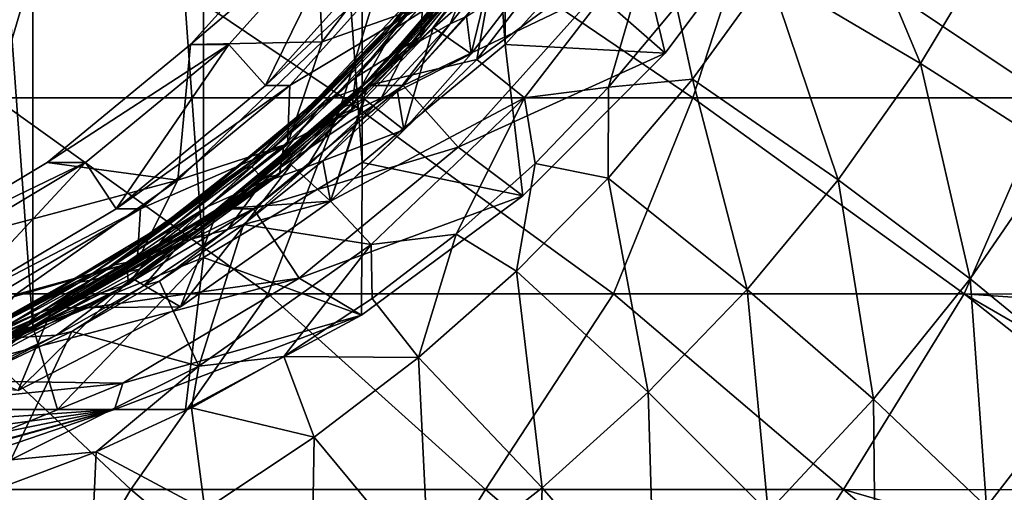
# Model space of a CAD drawing. Header units: metres. Extents: x -31 to 167, y -24 to 31.
# Tile 142 of 155: x 153.03 to 161.37, y -11.68 to -7.67. Entities that reach past the tile are written whole.
import ezdxf

# ---------------------------------------------------------------- set-up
doc = ezdxf.new("R2010")
doc.units = ezdxf.units.M
doc.layers.add('solid_12_381_042_XXX', color=7, linetype='CONTINUOUS')

msp = doc.modelspace()

# ---------------------------------------------------------------- linework, layer by layer
at = {"layer": 'solid_12_381_042_XXX'}
for points in [[(151.625015, -10.629956, 97.097946), (151.625031, 10.629952, 97.097954), (153.138, -10.272408, 97.503349)], [(153.138, -10.272408, 97.503349), (151.625031, 10.629952, 97.097954), (153.138062, 10.272389, 97.503365)], [(153.138, -10.272408, 97.503349), (153.138062, 10.272389, 97.503365), (154.582962, -9.685396, 97.890526)], [(154.582962, -9.685396, 97.890526), (153.138062, 10.272389, 97.503365), (154.583054, 9.685351, 97.890549)], [(154.582962, -9.685396, 97.890526), (154.583054, 9.685351, 97.890549), (155.927505, -8.881629, 98.250793)], [(155.927505, -8.881629, 98.250793), (154.583054, 9.685351, 97.890549), (155.927658, 8.881525, 98.250832)], [(155.927505, -8.881629, 98.250793), (155.927658, 8.881525, 98.250832), (157.140228, -7.880441, 98.575745)], [(157.140228, -7.880441, 98.575745), (155.927658, 8.881525, 98.250832), (157.14035, 7.880322, 98.575775)], [(157.140228, -7.880441, 98.575745), (157.14035, 7.880322, 98.575775), (158.195862, -6.70262, 98.858597)], [(157.196518, -6.405359, 106.255547), (156.724854, -7.043735, 106.163345), (156.194397, -7.688446, 106.008949)], [(156.20488, -7.699141, 105.966324), (157.196518, -6.405359, 106.255547), (156.194397, -7.688446, 106.008949)], [(156.346909, -7.584199, 105.963005), (157.196518, -6.405359, 106.255547), (156.20488, -7.699141, 105.966324)], [(160.657745, -8.041588, 103.83017), (159.372421, -7.281584, 102.613968), (159.947784, -6.343951, 102.720695)], [(161.277283, -7.005145, 103.943497), (160.657745, -8.041588, 103.83017), (159.947784, -6.343951, 102.720695)], [(155.529922, -6.702749, 108.80761), (156.629486, -6.506598, 109.102234), (155.590027, -7.85603, 108.823715)], [(156.422424, -7.563642, 106.730179), (155.590027, -7.85603, 108.823715), (156.629486, -6.506598, 109.102234)], [(156.113983, -7.797454, 106.074997), (157.121048, -6.509758, 106.368484), (156.194687, -7.751673, 106.129623)], [(156.534592, -7.282554, 106.153458), (157.121048, -6.509758, 106.368484), (156.113983, -7.797454, 106.074997)], [(157.121048, -6.509758, 106.368484), (156.731995, -7.101143, 106.285881), (156.194687, -7.751673, 106.129623)], [(158.496002, -7.953513, 99.647316), (159.521652, -6.575198, 99.922134), (157.913315, -7.441215, 103.493401)], [(158.195862, -6.70262, 98.858597), (159.521652, -6.575198, 99.922134), (158.496002, -7.953513, 99.647316)], [(152.814667, -8.331049, 115.314102), (153.306503, -6.666931, 115.36306), (150.286087, -6.666931, 115.450005)], [(152.814667, -8.331049, 115.314102), (155.770203, -8.331049, 115.223045), (153.306503, -6.666931, 115.36306)], [(155.770203, -8.331049, 115.223045), (156.282074, -6.666931, 115.27021), (153.306503, -6.666931, 115.36306)], [(155.770203, -8.331049, 115.223045), (158.729965, -8.331049, 115.125565), (156.282074, -6.666931, 115.27021)], [(158.729965, -8.331049, 115.125565), (159.272049, -6.666931, 115.170837), (156.282074, -6.666931, 115.27021)], [(156.900803, -8.00842, 104.763176), (157.956299, -6.630732, 105.046005), (158.404831, -6.900628, 104.712143)], [(157.07959, -6.998419, 104.460571), (157.956299, -6.630732, 105.046005), (156.900803, -8.00842, 104.763176)], [(158.729965, -8.331049, 115.125565), (161.75148, -8.331049, 115.022156), (159.272049, -6.666931, 115.170837)], [(161.75148, -8.331049, 115.022156), (162.334137, -6.666931, 115.065666), (159.272049, -6.666931, 115.170837)], [(155.853546, -6.70262, 107.600227), (155.529922, -6.702749, 108.80761), (154.474625, -7.880207, 108.524841)], [(154.797913, -7.880441, 107.317368), (155.853546, -6.70262, 107.600227), (154.474625, -7.880207, 108.524841)], [(154.474625, -7.880207, 108.524841), (155.529922, -6.702749, 108.80761), (155.590027, -7.85603, 108.823715)], [(155.110092, -8.228529, 107.401024), (155.853546, -6.70262, 107.600227), (154.797913, -7.880441, 107.317368)], [(155.110092, -8.228529, 107.401024), (156.212463, -6.998526, 107.696396), (155.853546, -6.70262, 107.600227)], [(157.140228, -7.880441, 98.575745), (158.195862, -6.70262, 98.858597), (158.496002, -7.953513, 99.647316)], [(157.089432, -6.900057, 105.268646), (156.850647, -7.235652, 105.24279), (156.016479, -8.152331, 104.956772)], [(157.089432, -6.900057, 105.268646), (156.016479, -8.152331, 104.956772), (156.984253, -7.044676, 105.192375)], [(156.900803, -8.00842, 104.763176), (158.404831, -6.900628, 104.712143), (157.302246, -8.332021, 104.416702)], [(158.015747, -8.242976, 102.069931), (157.302246, -8.332021, 104.416702), (158.404831, -6.900628, 104.712143)], [(158.015747, -8.242976, 102.069931), (158.404831, -6.900628, 104.712143), (158.590378, -7.551657, 102.180603)], [(156.419601, -6.998419, 106.923683), (156.212463, -6.998526, 107.696396), (155.110092, -8.228529, 107.401024)], [(155.31694, -8.228732, 106.62822), (156.419601, -6.998419, 106.923683), (155.110092, -8.228529, 107.401024)], [(155.31694, -8.228732, 106.62822), (156.422424, -7.563642, 106.730179), (156.419601, -6.998419, 106.923683)], [(155.976929, -8.228732, 104.165115), (157.07959, -6.998419, 104.460571), (156.900803, -8.00842, 104.763176)], [(157.376953, -6.998779, 103.349678), (157.07959, -6.998419, 104.460571), (155.976929, -8.228732, 104.165115)], [(156.274658, -8.22865, 103.054321), (157.376953, -6.998779, 103.349678), (155.976929, -8.228732, 104.165115)], [(157.913315, -7.441215, 103.493401), (157.376953, -6.998779, 103.349678), (156.274658, -8.22865, 103.054321)], [(161.820343, -8.785845, 105.073074), (160.657745, -8.041588, 103.83017), (161.277283, -7.005145, 103.943497)], [(162.477646, -7.64992, 105.181046), (161.820343, -8.785845, 105.073074), (161.277283, -7.005145, 103.943497)], [(156.016479, -8.152331, 104.956772), (156.453857, -7.689173, 105.038002), (156.984253, -7.044676, 105.192375)], [(156.534592, -7.282554, 106.153458), (156.194397, -7.688446, 106.008949), (156.724854, -7.043735, 106.163345)], [(156.893005, -7.187537, 105.120079), (156.984253, -7.044676, 105.192375), (156.453857, -7.689173, 105.038002)], [(157.06427, -7.085733, 105.092918), (156.52916, -7.735775, 104.937248), (156.85289, -7.95864, 104.811058)], [(156.958038, -7.155755, 105.094406), (156.52916, -7.735775, 104.937248), (157.06427, -7.085733, 105.092918)], [(157.2108, -7.030296, 105.468697), (156.81279, -7.641522, 105.010246), (156.673416, -7.705002, 105.312363)], [(157.2108, -7.030296, 105.468697), (156.673416, -7.705002, 105.312363), (156.852081, -7.280391, 105.274323)], [(157.06427, -7.085733, 105.092918), (156.85289, -7.95864, 104.811058), (157.370529, -7.280159, 104.97831)], [(155.846329, -8.383915, 104.771835), (156.52916, -7.735775, 104.937248), (156.958038, -7.155755, 105.094406)], [(155.846329, -8.383915, 104.771835), (156.958038, -7.155755, 105.094406), (156.893005, -7.187537, 105.120079)], [(156.577988, -7.509107, 106.331039), (156.194687, -7.751673, 106.129623), (156.731995, -7.101143, 106.285881)], [(156.423172, -7.815879, 105.857658), (156.577988, -7.509107, 106.331039), (156.961334, -7.158518, 106.014099)], [(156.44223, -7.535995, 105.958313), (156.423172, -7.815879, 105.857658), (156.961334, -7.158518, 106.014099)], [(156.016479, -8.152331, 104.956772), (156.850647, -7.235652, 105.24279), (155.729782, -8.451818, 104.917732)], [(155.729782, -8.451818, 104.917732), (156.850647, -7.235652, 105.24279), (156.30394, -7.91761, 105.115128)], [(155.778397, -8.406067, 104.796715), (156.893005, -7.187537, 105.120079), (155.878647, -8.2905, 104.871323)], [(155.846329, -8.383915, 104.771835), (156.893005, -7.187537, 105.120079), (155.778397, -8.406067, 104.796715)], [(156.893005, -7.187537, 105.120079), (156.453857, -7.689173, 105.038002), (155.878647, -8.2905, 104.871323)], [(156.850647, -7.235652, 105.24279), (156.852081, -7.280391, 105.274323), (156.30394, -7.91761, 105.115128)], [(156.534592, -7.282554, 106.153458), (155.402161, -8.493095, 105.825127), (156.194397, -7.688446, 106.008949)], [(156.534592, -7.282554, 106.153458), (156.113983, -7.797454, 106.074997), (155.402161, -8.493095, 105.825127)], [(156.673416, -7.705002, 105.312363), (156.30394, -7.91761, 105.115128), (156.852081, -7.280391, 105.274323)], [(156.81279, -7.641522, 105.010246), (157.370529, -7.280159, 104.97831), (156.85289, -7.95864, 104.811058)], [(159.372421, -7.281584, 102.613968), (158.725021, -8.172798, 102.49955), (158.590378, -7.551657, 102.180603)], [(159.959854, -9.026975, 103.708672), (158.725021, -8.172798, 102.49955), (159.372421, -7.281584, 102.613968)], [(160.657745, -8.041588, 103.83017), (159.959854, -9.026975, 103.708672), (159.372421, -7.281584, 102.613968)], [(156.740829, -8.749337, 103.17923), (157.913315, -7.441215, 103.493401), (156.274658, -8.22865, 103.054321)], [(158.496002, -7.953513, 99.647316), (157.913315, -7.441215, 103.493401), (156.740829, -8.749337, 103.17923)], [(155.169586, -8.76063, 105.622345), (155.873093, -8.15922, 105.793243), (156.346909, -7.584199, 105.963005)], [(155.169586, -8.76063, 105.622345), (156.346909, -7.584199, 105.963005), (156.20488, -7.699141, 105.966324)], [(156.422424, -7.563642, 106.730179), (155.296875, -8.728908, 106.428589), (155.590027, -7.85603, 108.823715)], [(155.31694, -8.228732, 106.62822), (155.296875, -8.728908, 106.428589), (156.422424, -7.563642, 106.730179)], [(156.44223, -7.535995, 105.958313), (155.873093, -8.15922, 105.793243), (156.423172, -7.815879, 105.857658)], [(156.346909, -7.584199, 105.963005), (155.873093, -8.15922, 105.793243), (156.44223, -7.535995, 105.958313)], [(156.577988, -7.509107, 106.331039), (155.918304, -8.244272, 106.139816), (156.194687, -7.751673, 106.129623)], [(156.423172, -7.815879, 105.857658), (155.918304, -8.244272, 106.139816), (156.577988, -7.509107, 106.331039)], [(158.725021, -8.172798, 102.49955), (158.015747, -8.242976, 102.069931), (158.590378, -7.551657, 102.180603)], [(156.226639, -8.278629, 104.853188), (156.81279, -7.641522, 105.010246), (156.85289, -7.95864, 104.811058)], [(156.673416, -7.705002, 105.312363), (156.81279, -7.641522, 105.010246), (156.226639, -8.278629, 104.853188)], [(155.01236, -8.85401, 105.621506), (156.20488, -7.699141, 105.966324), (155.619141, -8.289907, 105.842255)], [(155.169586, -8.76063, 105.622345), (156.20488, -7.699141, 105.966324), (155.01236, -8.85401, 105.621506)], [(155.402161, -8.493095, 105.825127), (155.619141, -8.289907, 105.842255), (156.194397, -7.688446, 106.008949)], [(155.918304, -8.244272, 106.139816), (155.612778, -8.357007, 105.961166), (156.194687, -7.751673, 106.129623)], [(156.113983, -7.797454, 106.074997), (156.194687, -7.751673, 106.129623), (155.612778, -8.357007, 105.961166)], [(156.20488, -7.699141, 105.966324), (156.194397, -7.688446, 106.008949), (155.619141, -8.289907, 105.842255)], [(155.846329, -8.383915, 104.771835), (155.948242, -8.342602, 104.76899), (156.52916, -7.735775, 104.937248)], [(156.016479, -8.152331, 104.956772), (155.878647, -8.2905, 104.871323), (156.453857, -7.689173, 105.038002)], [(156.52916, -7.735775, 104.937248), (155.948242, -8.342602, 104.76899), (156.28154, -8.603551, 104.628212)], [(156.673416, -7.705002, 105.312363), (156.226639, -8.278629, 104.853188), (156.088211, -8.335328, 105.143036)], [(156.673416, -7.705002, 105.312363), (156.088211, -8.335328, 105.143036), (156.30394, -7.91761, 105.115128)], [(156.52916, -7.735775, 104.937248), (156.28154, -8.603551, 104.628212), (156.85289, -7.95864, 104.811058)], [(154.907883, -8.942358, 105.726486), (156.113983, -7.797454, 106.074997), (154.989944, -8.913939, 105.78157)], [(155.402161, -8.493095, 105.825127), (156.113983, -7.797454, 106.074997), (154.907883, -8.942358, 105.726486)], [(156.113983, -7.797454, 106.074997), (155.612778, -8.357007, 105.961166), (154.989944, -8.913939, 105.78157)], [(155.841171, -8.427585, 105.689079), (155.918304, -8.244272, 106.139816), (156.423172, -7.815879, 105.857658)], [(155.873093, -8.15922, 105.793243), (155.841171, -8.427585, 105.689079), (156.423172, -7.815879, 105.857658)], [(153.261414, -8.881849, 108.19976), (154.474625, -7.880207, 108.524841), (154.368057, -9.029867, 108.496284)], [(154.797913, -7.880441, 107.317368), (154.474625, -7.880207, 108.524841), (153.261414, -8.881849, 108.19976)], [(153.58519, -8.881629, 106.992424), (154.797913, -7.880441, 107.317368), (153.261414, -8.881849, 108.19976)], [(153.843826, -9.273973, 107.061722), (154.797913, -7.880441, 107.317368), (153.58519, -8.881629, 106.992424)], [(153.843826, -9.273973, 107.061722), (155.110092, -8.228529, 107.401024), (154.797913, -7.880441, 107.317368)], [(154.474625, -7.880207, 108.524841), (155.590027, -7.85603, 108.823715), (154.368057, -9.029867, 108.496284)], [(155.296875, -8.728908, 106.428589), (154.368057, -9.029867, 108.496284), (155.590027, -7.85603, 108.823715)], [(156.088211, -8.335328, 105.143036), (155.710175, -8.510764, 104.943428), (156.30394, -7.91761, 105.115128)], [(155.729782, -8.451818, 104.917732), (156.30394, -7.91761, 105.115128), (155.710175, -8.510764, 104.943428)], [(155.927505, -8.881629, 98.250793), (157.140228, -7.880441, 98.575745), (157.288101, -9.162435, 99.323662)], [(157.140228, -7.880441, 98.575745), (158.496002, -7.953513, 99.647316), (157.288101, -9.162435, 99.323662)], [(156.226639, -8.278629, 104.853188), (156.85289, -7.95864, 104.811058), (156.28154, -8.603551, 104.628212)], [(157.288101, -9.162435, 99.323662), (158.496002, -7.953513, 99.647316), (156.740829, -8.749337, 103.17923)], [(155.659424, -9.208609, 104.430557), (156.900803, -8.00842, 104.763176), (157.302246, -8.332021, 104.416702)], [(155.976929, -8.228732, 104.165115), (156.900803, -8.00842, 104.763176), (155.659424, -9.208609, 104.430557)], [(161.078964, -9.866736, 104.957329), (159.959854, -9.026975, 103.708672), (160.657745, -8.041588, 103.83017)], [(161.820343, -8.785845, 105.073074), (161.078964, -9.866736, 104.957329), (160.657745, -8.041588, 103.83017)], [(156.016479, -8.152331, 104.956772), (155.729782, -8.451818, 104.917732), (154.752899, -9.243715, 104.59243)], [(156.016479, -8.152331, 104.956772), (154.752899, -9.243715, 104.59243), (155.878647, -8.2905, 104.871323)], [(155.169586, -8.76063, 105.622345), (155.264145, -8.732387, 105.617363), (155.873093, -8.15922, 105.793243)], [(155.873093, -8.15922, 105.793243), (155.264145, -8.732387, 105.617363), (155.841171, -8.427585, 105.689079)], [(158.725021, -8.172798, 102.49955), (158.010971, -9.013711, 102.379692), (158.015747, -8.242976, 102.069931)], [(159.189194, -9.95698, 103.581398), (158.010971, -9.013711, 102.379692), (158.725021, -8.172798, 102.49955)], [(159.959854, -9.026975, 103.708672), (159.189194, -9.95698, 103.581398), (158.725021, -8.172798, 102.49955)], [(155.31694, -8.228732, 106.62822), (155.110092, -8.228529, 107.401024), (153.843826, -9.273973, 107.061722)], [(154.050476, -9.274331, 106.288879), (155.31694, -8.228732, 106.62822), (153.843826, -9.273973, 107.061722)], [(154.050476, -9.274331, 106.288879), (155.296875, -8.728908, 106.428589), (155.31694, -8.228732, 106.62822)], [(156.274658, -8.22865, 103.054321), (155.976929, -8.228732, 104.165115), (154.710464, -9.274331, 103.825768)], [(155.008362, -9.274079, 102.715019), (156.274658, -8.22865, 103.054321), (154.710464, -9.274331, 103.825768)], [(154.710464, -9.274331, 103.825768), (155.976929, -8.228732, 104.165115), (155.659424, -9.208609, 104.430557)], [(156.740829, -8.749337, 103.17923), (156.274658, -8.22865, 103.054321), (155.008362, -9.274079, 102.715019)], [(155.918304, -8.244272, 106.139816), (155.08313, -9.015095, 105.899155), (155.612778, -8.357007, 105.961166)], [(155.227783, -8.983251, 105.512199), (155.08313, -9.015095, 105.899155), (155.918304, -8.244272, 106.139816)], [(155.227783, -8.983251, 105.512199), (155.918304, -8.244272, 106.139816), (155.841171, -8.427585, 105.689079)], [(157.392334, -8.889572, 101.949402), (157.302246, -8.332021, 104.416702), (158.015747, -8.242976, 102.069931)], [(158.010971, -9.013711, 102.379692), (157.392334, -8.889572, 101.949402), (158.015747, -8.242976, 102.069931)], [(152.198517, -9.993509, 115.257828), (155.131256, -9.993509, 115.168953), (152.814667, -8.331049, 115.314102)], [(155.131256, -9.993509, 115.168953), (155.770203, -8.331049, 115.223045), (152.814667, -8.331049, 115.314102)], [(155.01236, -8.85401, 105.621506), (155.619141, -8.289907, 105.842255), (154.348404, -9.348578, 105.476143)], [(155.402161, -8.493095, 105.825127), (154.348404, -9.348578, 105.476143), (155.619141, -8.289907, 105.842255)], [(155.778397, -8.406067, 104.796715), (155.878647, -8.2905, 104.871323), (154.607819, -9.349072, 104.505188)], [(154.752899, -9.243715, 104.59243), (154.607819, -9.349072, 104.505188), (155.878647, -8.2905, 104.871323)], [(155.131256, -9.993509, 115.168953), (158.055939, -9.993509, 115.073822), (155.770203, -8.331049, 115.223045)], [(156.088211, -8.335328, 105.143036), (155.595337, -8.867712, 104.684029), (155.458588, -8.917649, 104.961609)], [(156.088211, -8.335328, 105.143036), (155.458588, -8.917649, 104.961609), (155.710175, -8.510764, 104.943428)], [(155.595337, -8.867712, 104.684029), (156.226639, -8.278629, 104.853188), (156.28154, -8.603551, 104.628212)], [(156.088211, -8.335328, 105.143036), (156.226639, -8.278629, 104.853188), (155.595337, -8.867712, 104.684029)], [(155.659424, -9.208609, 104.430557), (157.302246, -8.332021, 104.416702), (156.005859, -9.577355, 104.069336)], [(158.055939, -9.993509, 115.073822), (158.729965, -8.331049, 115.125565), (155.770203, -8.331049, 115.223045)], [(156.723495, -9.487844, 101.819595), (156.005859, -9.577355, 104.069336), (157.302246, -8.332021, 104.416702)], [(156.723495, -9.487844, 101.819595), (157.302246, -8.332021, 104.416702), (157.392334, -8.889572, 101.949402)], [(158.055939, -9.993509, 115.073822), (161.028702, -9.993509, 114.97271), (158.729965, -8.331049, 115.125565)], [(161.028702, -9.993509, 114.97271), (161.75148, -8.331049, 115.022156), (158.729965, -8.331049, 115.125565)], [(161.028702, -9.993509, 114.97271), (164.093872, -9.996346, 114.866966), (161.75148, -8.331049, 115.022156)], [(154.481171, -9.45365, 104.423233), (155.778397, -8.406067, 104.796715), (154.607819, -9.349072, 104.505188)], [(154.549896, -9.441866, 104.398552), (155.778397, -8.406067, 104.796715), (154.481171, -9.45365, 104.423233)], [(154.549896, -9.441866, 104.398552), (155.326202, -8.901114, 104.589539), (155.846329, -8.383915, 104.771835)], [(154.549896, -9.441866, 104.398552), (155.846329, -8.383915, 104.771835), (155.778397, -8.406067, 104.796715)], [(155.08313, -9.015095, 105.899155), (154.989944, -8.913939, 105.78157), (155.612778, -8.357007, 105.961166)], [(155.948242, -8.342602, 104.76899), (155.326202, -8.901114, 104.589539), (155.659424, -9.208609, 104.430557)], [(155.846329, -8.383915, 104.771835), (155.326202, -8.901114, 104.589539), (155.948242, -8.342602, 104.76899)], [(155.948242, -8.342602, 104.76899), (155.659424, -9.208609, 104.430557), (156.28154, -8.603551, 104.628212)], [(155.402161, -8.493095, 105.825127), (154.088684, -9.528232, 105.447166), (154.348404, -9.348578, 105.476143)], [(155.402161, -8.493095, 105.825127), (154.907883, -8.942358, 105.726486), (154.088684, -9.528232, 105.447166)], [(154.752899, -9.243715, 104.59243), (155.729782, -8.451818, 104.917732), (154.427078, -9.495851, 104.542793)], [(154.427078, -9.495851, 104.542793), (155.729782, -8.451818, 104.917732), (155.075333, -9.055759, 104.760536)], [(155.729782, -8.451818, 104.917732), (155.710175, -8.510764, 104.943428), (155.075333, -9.055759, 104.760536)], [(155.264145, -8.732387, 105.617363), (155.227783, -8.983251, 105.512199), (155.841171, -8.427585, 105.689079)], [(155.458588, -8.917649, 104.961609), (155.075333, -9.055759, 104.760536), (155.710175, -8.510764, 104.943428)], [(155.595337, -8.867712, 104.684029), (156.28154, -8.603551, 104.628212), (155.659424, -9.208609, 104.430557)], [(155.296875, -8.728908, 106.428589), (154.022583, -9.716478, 106.087143), (154.368057, -9.029867, 108.496284)], [(154.050476, -9.274331, 106.288879), (154.022583, -9.716478, 106.087143), (155.296875, -8.728908, 106.428589)], [(155.264145, -8.732387, 105.617363), (154.616364, -9.255749, 105.430931), (155.227783, -8.983251, 105.512199)], [(155.169586, -8.76063, 105.622345), (154.616364, -9.255749, 105.430931), (155.264145, -8.732387, 105.617363)], [(155.39476, -9.860728, 102.81855), (156.740829, -8.749337, 103.17923), (155.008362, -9.274079, 102.715019)], [(157.288101, -9.162435, 99.323662), (156.740829, -8.749337, 103.17923), (155.39476, -9.860728, 102.81855)], [(153.818939, -9.751759, 105.234306), (154.616364, -9.255749, 105.430931), (155.169586, -8.76063, 105.622345)], [(153.818939, -9.751759, 105.234306), (155.169586, -8.76063, 105.622345), (155.01236, -8.85401, 105.621506)], [(162.07811, -10.686726, 106.235611), (161.078964, -9.866736, 104.957329), (161.820343, -8.785845, 105.073074)], [(153.58519, -8.881629, 106.992424), (153.261414, -8.881849, 108.19976), (151.917206, -9.685308, 107.839584)], [(152.240646, -9.685396, 106.632156), (153.58519, -8.881629, 106.992424), (151.917206, -9.685308, 107.839584)], [(151.917206, -9.685308, 107.839584), (153.261414, -8.881849, 108.19976), (154.368057, -9.029867, 108.496284)], [(152.439804, -10.113314, 106.685516), (153.58519, -8.881629, 106.992424), (152.240646, -9.685396, 106.632156)], [(152.439804, -10.113314, 106.685516), (153.843826, -9.273973, 107.061722), (153.58519, -8.881629, 106.992424)], [(153.651169, -9.820298, 105.230629), (155.01236, -8.85401, 105.621506), (154.348404, -9.348578, 105.476143)], [(153.818939, -9.751759, 105.234306), (155.01236, -8.85401, 105.621506), (153.651169, -9.820298, 105.230629)], [(155.326202, -8.901114, 104.589539), (153.976624, -9.86096, 104.202118), (154.38913, -10.104666, 104.078636)], [(154.549896, -9.441866, 104.398552), (153.976624, -9.86096, 104.202118), (155.326202, -8.901114, 104.589539)], [(154.042053, -9.784568, 105.600121), (154.327545, -9.4219, 105.591133), (154.989944, -8.913939, 105.78157)], [(155.08313, -9.015095, 105.899155), (154.042053, -9.784568, 105.600121), (154.989944, -8.913939, 105.78157)], [(154.907883, -8.942358, 105.726486), (154.989944, -8.913939, 105.78157), (154.327545, -9.4219, 105.591133)], [(155.326202, -8.901114, 104.589539), (154.38913, -10.104666, 104.078636), (155.659424, -9.208609, 104.430557)], [(154.582962, -9.685396, 97.890526), (155.927505, -8.881629, 98.250793), (155.923325, -10.176752, 98.95797)], [(155.458588, -8.917649, 104.961609), (154.922531, -9.405351, 104.503754), (154.788193, -9.448647, 104.768806)], [(155.458588, -8.917649, 104.961609), (154.788193, -9.448647, 104.768806), (155.075333, -9.055759, 104.760536)], [(154.922531, -9.405351, 104.503754), (155.595337, -8.867712, 104.684029), (155.659424, -9.208609, 104.430557)], [(155.458588, -8.917649, 104.961609), (155.595337, -8.867712, 104.684029), (154.922531, -9.405351, 104.503754)], [(155.927505, -8.881629, 98.250793), (157.288101, -9.162435, 99.323662), (155.923325, -10.176752, 98.95797)], [(157.235596, -9.801684, 102.256493), (156.723495, -9.487844, 101.819595), (157.392334, -8.889572, 101.949402)], [(158.010971, -9.013711, 102.379692), (157.235596, -9.801684, 102.256493), (157.392334, -8.889572, 101.949402)], [(153.535538, -9.896005, 105.332619), (154.907883, -8.942358, 105.726486), (153.629044, -9.877313, 105.390808)], [(154.088684, -9.528232, 105.447166), (154.907883, -8.942358, 105.726486), (153.535538, -9.896005, 105.332619)], [(154.907883, -8.942358, 105.726486), (154.327545, -9.4219, 105.591133), (153.629044, -9.877313, 105.390808)], [(153.930984, -9.728315, 105.234299), (153.948242, -9.912204, 105.145195), (155.227783, -8.983251, 105.512199)], [(154.616364, -9.255749, 105.430931), (153.930984, -9.728315, 105.234299), (155.227783, -8.983251, 105.512199)], [(153.948242, -9.912204, 105.145195), (155.08313, -9.015095, 105.899155), (155.227783, -8.983251, 105.512199)], [(151.917206, -9.685308, 107.839584), (154.368057, -9.029867, 108.496284), (152.990234, -10.00241, 108.127098)], [(154.022583, -9.716478, 106.087143), (152.990234, -10.00241, 108.127098), (154.368057, -9.029867, 108.496284)], [(153.948242, -9.912204, 105.145195), (154.042053, -9.784568, 105.600121), (155.08313, -9.015095, 105.899155)], [(154.788193, -9.448647, 104.768806), (154.403366, -9.549578, 104.567467), (155.075333, -9.055759, 104.760536)], [(154.427078, -9.495851, 104.542793), (155.075333, -9.055759, 104.760536), (154.403366, -9.549578, 104.567467)], [(158.351349, -10.828654, 103.450577), (157.235596, -9.801684, 102.256493), (158.010971, -9.013711, 102.379692)], [(159.189194, -9.95698, 103.581398), (158.351349, -10.828654, 103.450577), (158.010971, -9.013711, 102.379692)], [(160.259247, -10.887778, 104.836075), (159.189194, -9.95698, 103.581398), (159.959854, -9.026975, 103.708672)], [(161.078964, -9.866736, 104.957329), (160.259247, -10.887778, 104.836075), (159.959854, -9.026975, 103.708672)], [(155.923325, -10.176752, 98.95797), (157.288101, -9.162435, 99.323662), (155.39476, -9.860728, 102.81855)], [(154.752899, -9.243715, 104.59243), (154.427078, -9.495851, 104.542793), (153.334747, -10.130709, 104.186111)], [(154.752899, -9.243715, 104.59243), (153.334747, -10.130709, 104.186111), (154.607819, -9.349072, 104.505188)], [(153.818939, -9.751759, 105.234306), (153.930984, -9.728315, 105.234299), (154.616364, -9.255749, 105.430931)], [(154.710464, -9.274331, 103.825768), (155.659424, -9.208609, 104.430557), (154.38913, -10.104666, 104.078636)], [(154.922531, -9.405351, 104.503754), (155.659424, -9.208609, 104.430557), (156.005859, -9.577355, 104.069336)], [(154.050476, -9.274331, 106.288879), (153.843826, -9.273973, 107.061722), (152.439804, -10.113314, 106.685516)], [(152.646652, -10.113441, 105.91272), (154.050476, -9.274331, 106.288879), (152.439804, -10.113314, 106.685516)], [(152.646652, -10.113441, 105.91272), (154.022583, -9.716478, 106.087143), (154.050476, -9.274331, 106.288879)], [(155.008362, -9.274079, 102.715019), (154.710464, -9.274331, 103.825768), (153.306641, -10.113441, 103.449608)], [(153.604401, -10.11336, 102.338829), (155.008362, -9.274079, 102.715019), (153.306641, -10.113441, 103.449608)], [(153.306641, -10.113441, 103.449608), (154.710464, -9.274331, 103.825768), (154.38913, -10.104666, 104.078636)], [(155.39476, -9.860728, 102.81855), (155.008362, -9.274079, 102.715019), (153.604401, -10.11336, 102.338829)], [(153.651169, -9.820298, 105.230629), (154.348404, -9.348578, 105.476143), (152.939087, -10.198627, 105.072578)], [(154.088684, -9.528232, 105.447166), (152.939087, -10.198627, 105.072578), (154.348404, -9.348578, 105.476143)], [(154.481171, -9.45365, 104.423233), (154.607819, -9.349072, 104.505188), (153.198288, -10.199081, 104.101563)], [(153.334747, -10.130709, 104.186111), (153.198288, -10.199081, 104.101563), (154.607819, -9.349072, 104.505188)], [(154.042053, -9.784568, 105.600121), (153.629044, -9.877313, 105.390808), (154.327545, -9.4219, 105.591133)], [(154.212112, -9.88842, 104.313393), (154.922531, -9.405351, 104.503754), (154.544556, -10.608809, 103.67778)], [(154.788193, -9.448647, 104.768806), (154.922531, -9.405351, 104.503754), (154.212112, -9.88842, 104.313393)], [(154.922531, -9.405351, 104.503754), (156.005859, -9.577355, 104.069336), (154.544556, -10.608809, 103.67778)], [(153.334747, -10.130709, 104.186111), (154.427078, -9.495851, 104.542793), (152.981125, -10.327782, 104.12912)], [(152.981125, -10.327782, 104.12912), (154.427078, -9.495851, 104.542793), (154.403366, -9.549578, 104.567467)], [(153.039612, -10.290002, 104.010712), (154.481171, -9.45365, 104.423233), (153.198288, -10.199081, 104.101563)], [(153.106873, -10.288632, 103.985596), (154.481171, -9.45365, 104.423233), (153.039612, -10.290002, 104.010712)], [(153.106873, -10.288632, 103.985596), (153.976624, -9.86096, 104.202118), (154.549896, -9.441866, 104.398552)], [(153.106873, -10.288632, 103.985596), (154.549896, -9.441866, 104.398552), (154.481171, -9.45365, 104.423233)], [(154.788193, -9.448647, 104.768806), (154.212112, -9.88842, 104.313393), (154.080826, -9.925235, 104.566032)], [(154.788193, -9.448647, 104.768806), (154.080826, -9.925235, 104.566032), (154.403366, -9.549578, 104.567467)], [(156.013123, -10.034417, 101.680519), (156.005859, -9.577355, 104.069336), (156.723495, -9.487844, 101.819595)], [(156.404251, -10.534532, 102.131981), (156.013123, -10.034417, 101.680519), (156.723495, -9.487844, 101.819595)], [(157.235596, -9.801684, 102.256493), (156.404251, -10.534532, 102.131981), (156.723495, -9.487844, 101.819595)], [(154.088684, -9.528232, 105.447166), (152.633774, -10.348243, 105.031006), (152.939087, -10.198627, 105.072578)], [(154.088684, -9.528232, 105.447166), (153.535538, -9.896005, 105.332619), (152.633774, -10.348243, 105.031006)], [(153.340515, -10.344656, 104.35466), (152.969742, -10.368756, 104.157494), (154.403366, -9.549578, 104.567467)], [(152.981125, -10.327782, 104.12912), (154.403366, -9.549578, 104.567467), (152.969742, -10.368756, 104.157494)], [(154.080826, -9.925235, 104.566032), (153.340515, -10.344656, 104.35466), (154.403366, -9.549578, 104.567467)], [(155.265182, -10.526222, 101.532646), (154.544556, -10.608809, 103.67778), (156.005859, -9.577355, 104.069336)], [(155.265182, -10.526222, 101.532646), (156.005859, -9.577355, 104.069336), (156.013123, -10.034417, 101.680519)], [(152.337555, -10.520275, 104.811142), (153.210724, -10.147416, 105.028236), (153.818939, -9.751759, 105.234306)], [(152.337555, -10.520275, 104.811142), (153.818939, -9.751759, 105.234306), (153.651169, -9.820298, 105.230629)], [(154.022583, -9.716478, 106.087143), (152.625504, -10.506249, 105.712799), (152.990234, -10.00241, 108.127098)], [(152.646652, -10.113441, 105.91272), (152.625504, -10.506249, 105.712799), (154.022583, -9.716478, 106.087143)], [(153.138, -10.272408, 97.503349), (154.582962, -9.685396, 97.890526), (153.346558, -10.975, 98.019844)], [(153.930984, -9.728315, 105.234299), (153.210724, -10.147416, 105.028236), (153.948242, -9.912204, 105.145195)], [(153.818939, -9.751759, 105.234306), (153.210724, -10.147416, 105.028236), (153.930984, -9.728315, 105.234299)], [(154.582962, -9.685396, 97.890526), (154.430511, -10.975, 98.557968), (153.346558, -10.975, 98.019844)], [(154.582962, -9.685396, 97.890526), (155.923325, -10.176752, 98.95797), (154.430511, -10.975, 98.557968)], [(152.164963, -10.562031, 104.806259), (153.651169, -9.820298, 105.230629), (152.939087, -10.198627, 105.072578)], [(152.337555, -10.520275, 104.811142), (153.651169, -9.820298, 105.230629), (152.164963, -10.562031, 104.806259)], [(154.042053, -9.784568, 105.600121), (152.773178, -10.497222, 105.237846), (153.629044, -9.877313, 105.390808)], [(153.948242, -9.912204, 105.145195), (152.773178, -10.497222, 105.237846), (154.042053, -9.784568, 105.600121)], [(157.451981, -11.639544, 103.318359), (156.404251, -10.534532, 102.131981), (157.235596, -9.801684, 102.256493)], [(158.351349, -10.828654, 103.450577), (157.451981, -11.639544, 103.318359), (157.235596, -9.801684, 102.256493)], [(152.041382, -10.623169, 104.906174), (153.535538, -9.896005, 105.332619), (152.144409, -10.617131, 104.967239)], [(152.633774, -10.348243, 105.031006), (153.535538, -9.896005, 105.332619), (152.041382, -10.623169, 104.906174)], [(155.39476, -9.860728, 102.81855), (153.604401, -10.11336, 102.338829), (152.095596, -10.72631, 101.93454)], [(153.902039, -10.753017, 102.418579), (155.39476, -9.860728, 102.81855), (152.095596, -10.72631, 101.93454)], [(153.535538, -9.896005, 105.332619), (152.899765, -10.276327, 105.182457), (152.144409, -10.617131, 104.967239)], [(153.976624, -9.86096, 104.202118), (152.511795, -10.598093, 103.783943), (153.015244, -10.813765, 103.698738)], [(153.106873, -10.288632, 103.985596), (152.511795, -10.598093, 103.783943), (153.976624, -9.86096, 104.202118)], [(152.621735, -10.616259, 104.766396), (152.773178, -10.497222, 105.237846), (153.948242, -9.912204, 105.145195)], [(153.210724, -10.147416, 105.028236), (152.621735, -10.616259, 104.766396), (153.948242, -9.912204, 105.145195)], [(152.773178, -10.497222, 105.237846), (152.899765, -10.276327, 105.182457), (153.629044, -9.877313, 105.390808)], [(153.535538, -9.896005, 105.332619), (153.629044, -9.877313, 105.390808), (152.899765, -10.276327, 105.182457)], [(153.976624, -9.86096, 104.202118), (153.015244, -10.813765, 103.698738), (154.38913, -10.104666, 104.078636)], [(153.468216, -10.314096, 104.114075), (154.212112, -9.88842, 104.313393), (154.544556, -10.608809, 103.67778)], [(154.080826, -9.925235, 104.566032), (154.212112, -9.88842, 104.313393), (153.468216, -10.314096, 104.114075)], [(155.923325, -10.176752, 98.95797), (155.39476, -9.860728, 102.81855), (153.902039, -10.753017, 102.418579)], [(161.216797, -11.8004, 106.136459), (160.259247, -10.887778, 104.836075), (161.078964, -9.866736, 104.957329)], [(162.07811, -10.686726, 106.235611), (161.216797, -11.8004, 106.136459), (161.078964, -9.866736, 104.957329)], [(150.930588, -11.655063, 115.210548), (153.967667, -11.655063, 115.12149), (152.198517, -9.993509, 115.257828)], [(153.967667, -11.655063, 115.12149), (155.131256, -9.993509, 115.168953), (152.198517, -9.993509, 115.257828)], [(154.080826, -9.925235, 104.566032), (153.468216, -10.314096, 104.114075), (153.340515, -10.344656, 104.35466)], [(153.967667, -11.655063, 115.12149), (156.972595, -11.655063, 115.026146), (155.131256, -9.993509, 115.168953)], [(156.972595, -11.655063, 115.026146), (158.055939, -9.993509, 115.073822), (155.131256, -9.993509, 115.168953)], [(156.972595, -11.655063, 115.026146), (160.006577, -11.655063, 114.924232), (158.055939, -9.993509, 115.073822)], [(160.006577, -11.655063, 114.924232), (161.028702, -9.993509, 114.97271), (158.055939, -9.993509, 115.073822)], [(159.366959, -11.845606, 104.711441), (158.351349, -10.828654, 103.450577), (159.189194, -9.95698, 103.581398)], [(160.259247, -10.887778, 104.836075), (159.366959, -11.845606, 104.711441), (159.189194, -9.95698, 103.581398)], [(160.006577, -11.655063, 114.924232), (163.131607, -11.66069, 114.816284), (161.028702, -9.993509, 114.97271)], [(161.028702, -9.993509, 114.97271), (163.131607, -11.66069, 114.816284), (163.336823, -11.333729, 114.826317)], [(161.028702, -9.993509, 114.97271), (163.336823, -11.333729, 114.826317), (163.987411, -10.19848, 114.860901)], [(161.028702, -9.993509, 114.97271), (163.987411, -10.19848, 114.860901), (164.093872, -9.996346, 114.866966)], [(156.404251, -10.534532, 102.131981), (155.265182, -10.526222, 101.532646), (156.013123, -10.034417, 101.680519)], [(153.604401, -10.11336, 102.338829), (153.306641, -10.113441, 103.449608), (151.798141, -10.726343, 103.04541)], [(152.095596, -10.72631, 101.93454), (153.604401, -10.11336, 102.338829), (151.798141, -10.726343, 103.04541)], [(151.798141, -10.726343, 103.04541), (153.306641, -10.113441, 103.449608), (153.015244, -10.813765, 103.698738)], [(153.334747, -10.130709, 104.186111), (152.981125, -10.327782, 104.12912), (151.810455, -10.781824, 103.751717)], [(153.334747, -10.130709, 104.186111), (151.810455, -10.781824, 103.751717), (153.198288, -10.199081, 104.101563)], [(152.337555, -10.520275, 104.811142), (152.461655, -10.509176, 104.814507), (153.210724, -10.147416, 105.028236)], [(153.210724, -10.147416, 105.028236), (152.461655, -10.509176, 104.814507), (152.621735, -10.616259, 104.766396)], [(153.306641, -10.113441, 103.449608), (154.38913, -10.104666, 104.078636), (153.015244, -10.813765, 103.698738)], [(153.039612, -10.290002, 104.010712), (153.198288, -10.199081, 104.101563), (151.682083, -10.821002, 103.669655)], [(151.810455, -10.781824, 103.751717), (151.682083, -10.821002, 103.669655), (153.198288, -10.199081, 104.101563)], [(153.831116, -10.975, 100.794899), (155.923325, -10.176752, 98.95797), (153.902039, -10.753017, 102.418579)], [(153.831116, -10.975, 100.794899), (154.430511, -10.975, 98.557968), (155.923325, -10.176752, 98.95797)], [(151.503647, -10.887118, 103.573433), (153.039612, -10.290002, 104.010712), (151.682083, -10.821002, 103.669655)], [(151.567307, -10.895509, 103.547287), (153.039612, -10.290002, 104.010712), (151.503647, -10.887118, 103.573433)], [(151.567307, -10.895509, 103.547287), (152.511795, -10.598093, 103.783943), (153.106873, -10.288632, 103.985596)], [(151.567307, -10.895509, 103.547287), (153.106873, -10.288632, 103.985596), (153.039612, -10.290002, 104.010712)], [(151.625015, -10.629956, 97.097946), (153.138, -10.272408, 97.503349), (152.259598, -10.975, 97.548874)], [(153.138, -10.272408, 97.503349), (153.346558, -10.975, 98.019844), (152.259598, -10.975, 97.548874)], [(152.695206, -10.679905, 103.906944), (153.468216, -10.314096, 104.114075), (152.95108, -11.403251, 103.250809)], [(153.340515, -10.344656, 104.35466), (153.468216, -10.314096, 104.114075), (152.695206, -10.679905, 103.906944)], [(153.468216, -10.314096, 104.114075), (154.544556, -10.608809, 103.67778), (152.95108, -11.403251, 103.250809)], [(153.340515, -10.344656, 104.35466), (152.695206, -10.679905, 103.906944), (152.571579, -10.704515, 104.135559)], [(153.340515, -10.344656, 104.35466), (152.571579, -10.704515, 104.135559), (152.969742, -10.368756, 104.157494)], [(154.483917, -10.960505, 101.376518), (154.544556, -10.608809, 103.67778), (155.265182, -10.526222, 101.532646)], [(155.522232, -11.210228, 102.008148), (154.483917, -10.960505, 101.376518), (155.265182, -10.526222, 101.532646)], [(156.404251, -10.534532, 102.131981), (155.522232, -11.210228, 102.008148), (155.265182, -10.526222, 101.532646)], [(156.496628, -12.387376, 103.186867), (155.522232, -11.210228, 102.008148), (156.404251, -10.534532, 102.131981)], [(157.451981, -11.639544, 103.318359), (156.496628, -12.387376, 103.186867), (156.404251, -10.534532, 102.131981)], [(153.673798, -11.334843, 101.21244), (152.95108, -11.403251, 103.250809), (154.544556, -10.608809, 103.67778)], [(153.673798, -11.334843, 101.21244), (154.544556, -10.608809, 103.67778), (154.483917, -10.960505, 101.376518)], [(153.902039, -10.753017, 102.418579), (152.095596, -10.72631, 101.93454), (150.515747, -11.099653, 101.51123)], [(152.29805, -11.404672, 101.988792), (153.902039, -10.753017, 102.418579), (150.515747, -11.099653, 101.51123)], [(153.831116, -10.975, 100.794899), (153.902039, -10.753017, 102.418579), (152.29805, -11.404672, 101.988792)], [(162.065491, -12.689062, 107.475586), (161.216797, -11.8004, 106.136459), (162.07811, -10.686726, 106.235611)], [(158.407928, -12.737382, 104.585472), (157.451981, -11.639544, 103.318359), (158.351349, -10.828654, 103.450577)], [(159.366959, -11.845606, 104.711441), (158.407928, -12.737382, 104.585472), (158.351349, -10.828654, 103.450577)], [(160.278015, -12.846548, 106.034538), (159.366959, -11.845606, 104.711441), (160.259247, -10.887778, 104.836075)], [(161.216797, -11.8004, 106.136459), (160.278015, -12.846548, 106.034538), (160.259247, -10.887778, 104.836075)], [(144.771255, -10.975, 98.367317), (154.430511, -10.975, 98.557968), (153.831116, -10.975, 100.794899)], [(153.346558, -10.975, 98.019844), (154.430511, -10.975, 98.557968), (144.771255, -10.975, 98.367317)], [(144.771255, -10.975, 98.367317), (153.831116, -10.975, 100.794899), (146.173401, -11.510456, 99.063072)], [(152.259598, -10.975, 97.548874), (153.346558, -10.975, 98.019844), (144.771255, -10.975, 98.367317)], [(146.173401, -11.510456, 99.063072), (153.831116, -10.975, 100.794899), (147.639404, -11.828868, 99.646202)], [(147.639404, -11.828868, 99.646202), (153.831116, -10.975, 100.794899), (149.15773, -11.935, 100.116478)], [(149.15773, -11.935, 100.116478), (153.831116, -10.975, 100.794899), (150.707779, -11.828868, 100.468376)], [(150.707779, -11.828868, 100.468376), (153.831116, -10.975, 100.794899), (152.268951, -11.510456, 100.696365)], [(152.268951, -11.510456, 100.696365), (153.831116, -10.975, 100.794899), (152.29805, -11.404672, 101.988792)], [(154.59462, -11.827204, 101.886871), (153.673798, -11.334843, 101.21244), (154.483917, -10.960505, 101.376518)], [(155.522232, -11.210228, 102.008148), (154.59462, -11.827204, 101.886871), (154.483917, -10.960505, 101.376518)], [(155.490601, -13.070384, 103.058083), (154.59462, -11.827204, 101.886871), (155.522232, -11.210228, 102.008148)], [(156.496628, -12.387376, 103.186867), (155.490601, -13.070384, 103.058083), (155.522232, -11.210228, 102.008148)], [(152.839294, -11.64718, 101.041344), (152.95108, -11.403251, 103.250809), (153.673798, -11.334843, 101.21244)], [(153.62648, -12.383976, 101.770004), (152.839294, -11.64718, 101.041344), (153.673798, -11.334843, 101.21244)], [(154.59462, -11.827204, 101.886871), (153.62648, -12.383976, 101.770004), (153.673798, -11.334843, 101.21244)], [(152.984848, -13.316457, 115.059959), (153.967667, -11.655063, 115.12149), (150.930588, -11.655063, 115.210548)], [(153.62648, -12.383976, 101.770004), (152.622696, -12.879208, 101.659409), (152.839294, -11.64718, 101.041344)], [(152.984848, -13.316457, 115.059959), (155.946823, -13.316457, 114.968277), (153.967667, -11.655063, 115.12149)], [(155.946823, -13.316457, 114.968277), (156.972595, -11.655063, 115.026146), (153.967667, -11.655063, 115.12149)], [(155.946823, -13.316457, 114.968277), (158.91687, -13.316457, 114.870125), (156.972595, -11.655063, 115.026146)], [(157.387878, -13.560472, 104.460197), (156.496628, -12.387376, 103.186867), (157.451981, -11.639544, 103.318359)], [(158.91687, -13.316457, 114.870125), (160.006577, -11.655063, 114.924232), (156.972595, -11.655063, 115.026146)], [(158.407928, -12.737382, 104.585472), (157.387878, -13.560472, 104.460197), (157.451981, -11.639544, 103.318359)], [(158.91687, -13.316457, 114.870125), (161.955765, -13.319596, 114.765793), (160.006577, -11.655063, 114.924232)], [(160.006577, -11.655063, 114.924232), (161.955765, -13.319596, 114.765793), (162.625626, -12.415318, 114.793152)], [(160.006577, -11.655063, 114.924232), (162.625626, -12.415318, 114.793152), (163.131607, -11.66069, 114.816284)]]:
    msp.add_3dface(points, dxfattribs=at)

doc.saveas('drawing.dxf')
